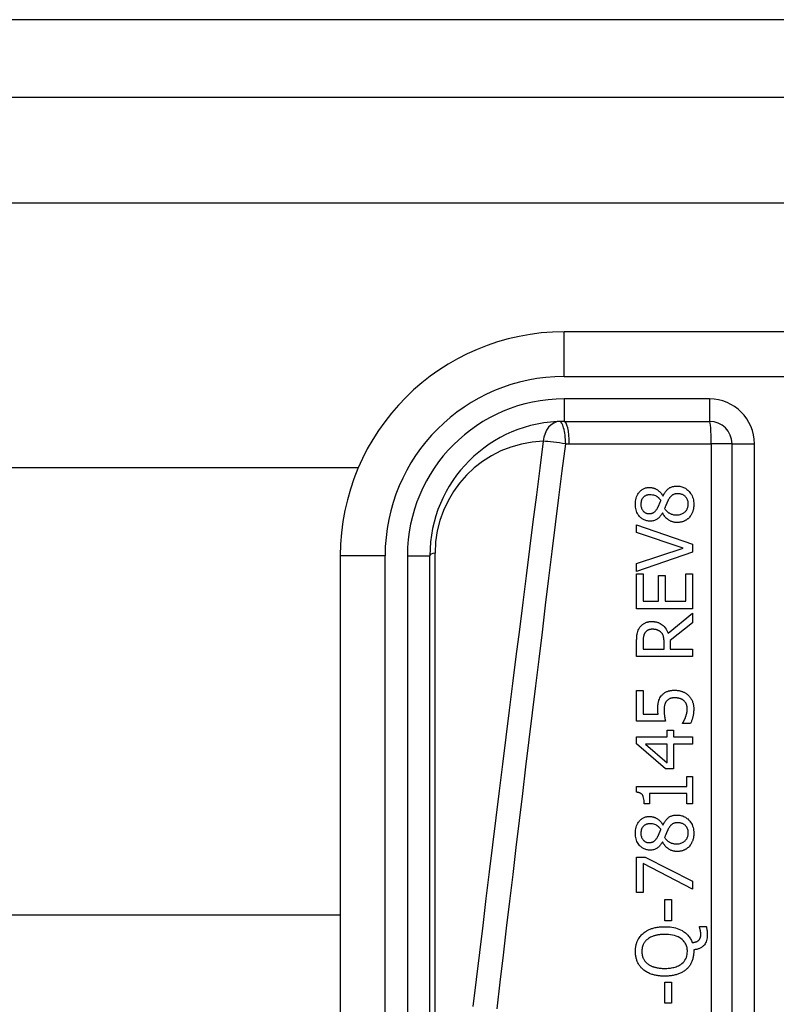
# Model space of a CAD drawing. Header units: inches. Extents: x 6 to 216, y 11 to 118.
# Tile 113 of 212: x 22.842 to 23.508, y 78.913 to 79.779. Entities that reach past the tile are written whole.
import ezdxf

# ---------------------------------------------------------------- set-up
doc = ezdxf.new("R2010")
doc.units = ezdxf.units.IN
doc.header["$MEASUREMENT"] = 0
doc.layers.add('Visible Edges(ANSI)', color=7, linetype='Continuous', lineweight=25)
doc.layers.add('Visible Tangent Edges(ANSI)', color=7, linetype='Continuous', lineweight=25)

msp = doc.modelspace()

# ---------------------------------------------------------------- linework, layer by layer
at = {"layer": 'Visible Edges(ANSI)'}
for p, q in [((41.3062, 79.77873), (5.7102, 79.77873)), ((5.7102, 79.71073), (41.3062, 79.71073)), ((23.69521, 79.50434), (23.32119, 79.50434)), ((23.32119, 79.4256), (23.44916, 79.4256)), ((23.46884, 79.40591), (23.46884, 78.75393)), ((6.44591, 79.38503), (23.14026, 79.38503)), ((23.40796, 79.35997), (23.40816, 79.35997)), ((23.40788, 79.34497), (23.40768, 79.34497)), ((23.38495, 79.32783), (23.38495, 79.33449)), ((23.38495, 79.33449), (23.43416, 79.31754)), ((23.42583, 79.31419), (23.38495, 79.32783)), ((23.38495, 79.30055), (23.42583, 79.31419)), ((23.43416, 79.31754), (23.43416, 79.31048)), ((23.12434, 79.30749), (23.12434, 78.65842)), ((23.20308, 78.65842), (23.20308, 79.30749)), ((23.43416, 79.31048), (23.38495, 79.29353)), ((23.38495, 79.29353), (23.38495, 79.30055)), ((23.38495, 79.29161), (23.39077, 79.29161)), ((23.38495, 79.26083), (23.38495, 79.29161)), ((23.39077, 79.29161), (23.39077, 79.26737)), ((23.40425, 79.26737), (23.40425, 79.28998)), ((23.40425, 79.28998), (23.41008, 79.28998)), ((23.41008, 79.28998), (23.41008, 79.26737)), ((23.42834, 79.26737), (23.42834, 79.29161)), ((23.42834, 79.29161), (23.43416, 79.29161)), ((23.43416, 79.29161), (23.43416, 79.26083)), ((23.43416, 79.26083), (23.38495, 79.26083)), ((23.39077, 79.26737), (23.40425, 79.26737)), ((23.41008, 79.26737), (23.42834, 79.26737)), ((23.41275, 79.23941), (23.43416, 79.25692)), ((23.43416, 79.25692), (23.43416, 79.24842)), ((23.43416, 79.24842), (23.41458, 79.23287)), ((23.38495, 79.21883), (23.38495, 79.23151)), ((23.39061, 79.23187), (23.39061, 79.22537)), ((23.40912, 79.22537), (23.40912, 79.23112)), ((23.41458, 79.23287), (23.41458, 79.22537)), ((23.43416, 79.21883), (23.38495, 79.21883)), ((23.39061, 79.22537), (23.40912, 79.22537)), ((23.41458, 79.22537), (23.43416, 79.22537)), ((23.43416, 79.22537), (23.43416, 79.21883)), ((23.38495, 79.16192), (23.38495, 79.18892)), ((23.38495, 79.18892), (23.39073, 79.18892)), ((23.39073, 79.18892), (23.39073, 79.16826)), ((23.39073, 79.16826), (23.40385, 79.16826)), ((23.41031, 79.16192), (23.38495, 79.16192)), ((23.42543, 79.15989), (23.42543, 79.16037)), ((23.43241, 79.15989), (23.42543, 79.15989)), ((23.38495, 79.14218), (23.38495, 79.14824)), ((23.38495, 79.14824), (23.41195, 79.14824)), ((23.41195, 79.14824), (23.41195, 79.15411)), ((23.41195, 79.15411), (23.41725, 79.15411)), ((23.41725, 79.15411), (23.41725, 79.14824)), ((23.41725, 79.14824), (23.43416, 79.14824)), ((23.43416, 79.14824), (23.43416, 79.1419)), ((23.41031, 79.12017), (23.38495, 79.14218)), ((23.41195, 79.1419), (23.39273, 79.1419)), ((23.39273, 79.1419), (23.41195, 79.12535)), ((23.41195, 79.12535), (23.41195, 79.1419)), ((23.41725, 79.1419), (23.41725, 79.12017)), ((23.43416, 79.1419), (23.41725, 79.1419)), ((23.41725, 79.12017), (23.41031, 79.12017)), ((23.42914, 79.10465), (23.42914, 79.11339)), ((23.42914, 79.11339), (23.43416, 79.11339)), ((23.43416, 79.11339), (23.43416, 79.08938)), ((23.38479, 79.09955), (23.38479, 79.10465)), ((23.38479, 79.10465), (23.42914, 79.10465)), ((23.39616, 79.09831), (23.39616, 79.08938)), ((23.42914, 79.09831), (23.39616, 79.09831)), ((23.42914, 79.08938), (23.42914, 79.09831)), ((23.39616, 79.08938), (23.39165, 79.08938)), ((23.43416, 79.08938), (23.42914, 79.08938)), ((23.40796, 79.07076), (23.40816, 79.07076)), ((23.40788, 79.05576), (23.40768, 79.05576)), ((23.38495, 79.01133), (23.38495, 79.04256)), ((23.38495, 79.04256), (23.39233, 79.04256)), ((23.39073, 79.03674), (23.39073, 79.01133)), ((23.43416, 79.01424), (23.39073, 79.03674)), ((23.39233, 79.04256), (23.43416, 79.02126)), ((23.43416, 79.02126), (23.43416, 79.01424)), ((23.39073, 79.01133), (23.38495, 79.01133)), ((23.40964, 78.98649), (23.40964, 79.00511)), ((23.40964, 79.00511), (23.41562, 79.00511)), ((23.41562, 79.00511), (23.41562, 78.98649)), ((23.12434, 78.99133), (6.44591, 78.99133)), ((23.41562, 78.98649), (23.40964, 78.98649)), ((23.44027, 78.98059), (23.44027, 78.98146)), ((23.44027, 78.98146), (23.44621, 78.98146)), ((23.4352, 78.96104), (23.4352, 78.95953)), ((23.40964, 78.91402), (23.40964, 78.93265)), ((23.40964, 78.93265), (23.41562, 78.93265)), ((23.41562, 78.93265), (23.41562, 78.91402)), ((23.41562, 78.91402), (23.40964, 78.91402))]:
    msp.add_line(p, q, dxfattribs=at)
at = {"layer": 'Visible Edges(ANSI)', "flags": 128}
for points in [[(23.38383, 79.35267), (23.38387, 79.354), (23.38398, 79.35533), (23.38419, 79.35664), (23.38448, 79.35794), (23.38488, 79.3592), (23.38538, 79.3604), (23.38593, 79.36144), (23.38649, 79.36233), (23.38706, 79.36308), (23.3876, 79.36371), (23.3881, 79.36422), (23.38862, 79.3647), (23.38916, 79.36514), (23.38972, 79.36555), (23.39031, 79.36592), (23.39092, 79.36625), (23.39156, 79.36654), (23.39221, 79.3668), (23.39288, 79.36701), (23.39356, 79.36718), (23.39425, 79.36731), (23.39495, 79.3674), (23.39565, 79.36745), (23.39636, 79.36747)], [(23.39636, 79.36747), (23.39681, 79.36746), (23.39726, 79.36743), (23.3977, 79.36739), (23.39815, 79.36732), (23.39859, 79.36725), (23.39902, 79.36715), (23.39946, 79.36704), (23.39989, 79.36691), (23.40031, 79.36677), (23.40074, 79.36661), (23.40118, 79.36642), (23.40167, 79.3662), (23.4022, 79.36593), (23.40276, 79.36562), (23.40335, 79.36525), (23.40394, 79.36483), (23.40454, 79.36436), (23.40514, 79.36383), (23.4057, 79.36326), (23.40623, 79.36266), (23.40671, 79.36202), (23.40716, 79.36136), (23.40758, 79.36068), (23.40796, 79.35997)], [(23.40816, 79.35997), (23.4085, 79.36066), (23.40885, 79.36135), (23.40923, 79.36203), (23.40964, 79.36269), (23.41007, 79.36333), (23.41053, 79.36396), (23.41102, 79.36456), (23.41153, 79.36513), (23.41207, 79.36568), (23.41263, 79.36617), (23.41318, 79.3666), (23.41372, 79.36697), (23.41426, 79.3673), (23.4148, 79.36757), (23.41534, 79.36781), (23.41589, 79.36801), (23.41644, 79.36819), (23.417, 79.36833), (23.41756, 79.36845), (23.41813, 79.36854), (23.41871, 79.36862), (23.41929, 79.36867), (23.41987, 79.36869), (23.42044, 79.3687)], [(23.42044, 79.3687), (23.42131, 79.36868), (23.42217, 79.36861), (23.42301, 79.3685), (23.42385, 79.36833), (23.42468, 79.36812), (23.4255, 79.36785), (23.4263, 79.36753), (23.42708, 79.36715), (23.42783, 79.36673), (23.42855, 79.36627), (23.42924, 79.36576), (23.4299, 79.36521), (23.43053, 79.36461), (23.43118, 79.36394), (23.43183, 79.36317), (23.43248, 79.36229), (23.4331, 79.36132), (23.43368, 79.36023), (23.43418, 79.35904), (23.43459, 79.35781), (23.4349, 79.35655), (23.43512, 79.35527), (23.43524, 79.35397), (23.43528, 79.35267)], [(23.39644, 79.36101), (23.39604, 79.361), (23.39565, 79.36097), (23.39526, 79.36093), (23.39487, 79.36087), (23.39449, 79.36079), (23.39411, 79.3607), (23.39374, 79.36058), (23.39337, 79.36044), (23.39301, 79.36028), (23.39266, 79.3601), (23.39232, 79.35991), (23.39199, 79.35969), (23.39167, 79.35946), (23.39137, 79.35922), (23.39108, 79.35895), (23.39078, 79.35866), (23.39042, 79.35825), (23.39003, 79.35772), (23.38964, 79.35704), (23.38928, 79.35623), (23.38901, 79.35536), (23.38883, 79.35446), (23.38873, 79.35355), (23.3887, 79.35263)], [(23.40629, 79.3561), (23.40611, 79.35633), (23.40593, 79.35655), (23.40575, 79.35678), (23.40556, 79.357), (23.40537, 79.35722), (23.40517, 79.35743), (23.40497, 79.35764), (23.40477, 79.35785), (23.40456, 79.35806), (23.40435, 79.35825), (23.40413, 79.35845), (23.40391, 79.35864), (23.40368, 79.35882), (23.40345, 79.35899), (23.40322, 79.35916), (23.40298, 79.35932), (23.40274, 79.35948), (23.40236, 79.35969), (23.40178, 79.35998), (23.40098, 79.36029), (23.39998, 79.36059), (23.39881, 79.36083), (23.39763, 79.36096), (23.39644, 79.36101)], [(23.40322, 79.34916), (23.40329, 79.3493), (23.40338, 79.34946), (23.40348, 79.34964), (23.40358, 79.34984), (23.40369, 79.35006), (23.40381, 79.35029), (23.40394, 79.35054), (23.40407, 79.3508), (23.4042, 79.35107), (23.40434, 79.35136), (23.40448, 79.35166), (23.40463, 79.35197), (23.40477, 79.35229), (23.40492, 79.35262), (23.40507, 79.35295), (23.40522, 79.35329), (23.40536, 79.35364), (23.40551, 79.35399), (23.40565, 79.35434), (23.40578, 79.35469), (23.40592, 79.35505), (23.40605, 79.3554), (23.40617, 79.35575), (23.40629, 79.3561)], [(23.41263, 79.35614), (23.41254, 79.35598), (23.41245, 79.35583), (23.41237, 79.35566), (23.41228, 79.35549), (23.4122, 79.35531), (23.41211, 79.35513), (23.41202, 79.35493), (23.41193, 79.35473), (23.41183, 79.35451), (23.41173, 79.35428), (23.41163, 79.35403), (23.41152, 79.35377), (23.4114, 79.35349), (23.41128, 79.35319), (23.41115, 79.35288), (23.41102, 79.35254), (23.41087, 79.35218), (23.41072, 79.35179), (23.41055, 79.35138), (23.41038, 79.35095), (23.41019, 79.35049), (23.40999, 79.34999), (23.40978, 79.34947), (23.40956, 79.34892)], [(23.42108, 79.36192), (23.42055, 79.36191), (23.42002, 79.36188), (23.41948, 79.36183), (23.41895, 79.36175), (23.41843, 79.36164), (23.41792, 79.3615), (23.41742, 79.36133), (23.41696, 79.36113), (23.41656, 79.36091), (23.41619, 79.36068), (23.41586, 79.36044), (23.41556, 79.36018), (23.41529, 79.35992), (23.41502, 79.35964), (23.41475, 79.35934), (23.41449, 79.35903), (23.41424, 79.3587), (23.41399, 79.35836), (23.41375, 79.35801), (23.41351, 79.35765), (23.41328, 79.35728), (23.41306, 79.3569), (23.41284, 79.35652), (23.41263, 79.35614)], [(23.43037, 79.35275), (23.43035, 79.35353), (23.43028, 79.35431), (23.43015, 79.35508), (23.42997, 79.35583), (23.42972, 79.35657), (23.42941, 79.35727), (23.42907, 79.35789), (23.42871, 79.35844), (23.42832, 79.35893), (23.42794, 79.35935), (23.42755, 79.35973), (23.42714, 79.36007), (23.42671, 79.36039), (23.42626, 79.36067), (23.42579, 79.36093), (23.4253, 79.36115), (23.4248, 79.36134), (23.42428, 79.36151), (23.42376, 79.36164), (23.42323, 79.36175), (23.4227, 79.36183), (23.42216, 79.36188), (23.42162, 79.36191), (23.42108, 79.36192)], [(23.3968, 79.33784), (23.39605, 79.33785), (23.39531, 79.33791), (23.39458, 79.33802), (23.39385, 79.33816), (23.39314, 79.33835), (23.39243, 79.33858), (23.39174, 79.33887), (23.39107, 79.33919), (23.39043, 79.33956), (23.38981, 79.33997), (23.38922, 79.34042), (23.38865, 79.3409), (23.38811, 79.34142), (23.38754, 79.34202), (23.38696, 79.34273), (23.38637, 79.34354), (23.38581, 79.34446), (23.38528, 79.3455), (23.38481, 79.34663), (23.38444, 79.3478), (23.38417, 79.349), (23.38398, 79.35021), (23.38387, 79.35144), (23.38383, 79.35267)], [(23.3887, 79.35263), (23.38872, 79.35187), (23.3888, 79.35111), (23.38892, 79.35036), (23.38911, 79.34963), (23.38936, 79.34891), (23.38966, 79.34825), (23.38999, 79.34767), (23.39032, 79.34718), (23.39065, 79.34677), (23.39095, 79.34644), (23.39124, 79.34616), (23.39155, 79.3459), (23.39187, 79.34566), (23.3922, 79.34544), (23.39254, 79.34525), (23.3929, 79.34507), (23.39328, 79.34492), (23.39366, 79.34479), (23.39405, 79.34468), (23.39444, 79.3446), (23.39483, 79.34453), (23.39523, 79.34449), (23.39563, 79.34446), (23.39604, 79.34446)], [(23.39604, 79.34446), (23.3963, 79.34446), (23.39656, 79.34447), (23.39682, 79.34449), (23.39708, 79.34451), (23.39734, 79.34455), (23.3976, 79.34459), (23.39785, 79.34464), (23.39811, 79.3447), (23.39836, 79.34477), (23.39861, 79.34485), (23.39885, 79.34494), (23.3991, 79.34504), (23.39938, 79.34517), (23.39969, 79.34533), (23.40002, 79.34554), (23.40039, 79.34579), (23.40077, 79.3461), (23.40118, 79.34647), (23.40157, 79.34687), (23.40194, 79.3473), (23.40229, 79.34774), (23.40262, 79.3482), (23.40293, 79.34868), (23.40322, 79.34916)], [(23.40956, 79.34892), (23.4098, 79.34857), (23.41005, 79.34822), (23.41032, 79.34788), (23.41059, 79.34755), (23.41087, 79.34723), (23.41116, 79.34693), (23.41146, 79.34663), (23.41177, 79.34634), (23.4121, 79.34606), (23.41243, 79.34579), (23.41277, 79.34554), (23.41313, 79.34529), (23.41351, 79.34505), (23.41394, 79.3448), (23.41441, 79.34455), (23.41492, 79.34432), (23.41548, 79.34409), (23.41609, 79.34388), (23.41674, 79.3437), (23.4174, 79.34355), (23.41806, 79.34344), (23.41873, 79.34336), (23.41941, 79.34331), (23.42009, 79.3433)], [(23.42009, 79.3433), (23.42087, 79.34332), (23.42165, 79.34339), (23.42243, 79.3435), (23.42319, 79.34367), (23.42394, 79.34389), (23.42468, 79.34418), (23.42537, 79.34451), (23.426, 79.34487), (23.42657, 79.34525), (23.42708, 79.34566), (23.42754, 79.34606), (23.42795, 79.34648), (23.42834, 79.34691), (23.42869, 79.34736), (23.42901, 79.34783), (23.4293, 79.34832), (23.42956, 79.34883), (23.42978, 79.34937), (23.42997, 79.34991), (23.43012, 79.35047), (23.43023, 79.35103), (23.43031, 79.3516), (23.43036, 79.35217), (23.43037, 79.35275)], [(23.43528, 79.35267), (23.43528, 79.35223), (23.43526, 79.35179), (23.43524, 79.35135), (23.43521, 79.35092), (23.43518, 79.35048), (23.43513, 79.35004), (23.43507, 79.34961), (23.43501, 79.34918), (23.43493, 79.34875), (23.43485, 79.34832), (23.43475, 79.34789), (23.43464, 79.34747), (23.43453, 79.34705), (23.4344, 79.34663), (23.43426, 79.34621), (23.43411, 79.34579), (23.43391, 79.34529), (23.43366, 79.34472), (23.43336, 79.3441), (23.43299, 79.34343), (23.43256, 79.34275), (23.4321, 79.34209), (23.43159, 79.34146), (23.43105, 79.34087)], [(23.40768, 79.34497), (23.40744, 79.34456), (23.40718, 79.34415), (23.40692, 79.34374), (23.40664, 79.34334), (23.40636, 79.34294), (23.40606, 79.34255), (23.40576, 79.34216), (23.40545, 79.34179), (23.40512, 79.34142), (23.40479, 79.34107), (23.40444, 79.34073), (23.40409, 79.3404), (23.40372, 79.34009), (23.40334, 79.33979), (23.40291, 79.33949), (23.40243, 79.33919), (23.40189, 79.3389), (23.40127, 79.33863), (23.40059, 79.33838), (23.39985, 79.33817), (23.39909, 79.33802), (23.39833, 79.33791), (23.39756, 79.33785), (23.3968, 79.33784)], [(23.42056, 79.33664), (23.42003, 79.33665), (23.41949, 79.33668), (23.41896, 79.33673), (23.41844, 79.3368), (23.41792, 79.33689), (23.4174, 79.337), (23.41689, 79.33713), (23.41638, 79.33728), (23.41588, 79.33746), (23.41538, 79.33765), (23.41487, 79.33787), (23.41433, 79.33813), (23.41377, 79.33844), (23.41319, 79.33879), (23.41259, 79.3392), (23.41199, 79.33966), (23.41138, 79.34019), (23.41078, 79.34077), (23.4102, 79.3414), (23.40967, 79.34207), (23.40917, 79.34276), (23.4087, 79.34347), (23.40828, 79.34421), (23.40788, 79.34497)], [(23.43105, 79.34087), (23.43076, 79.34057), (23.43046, 79.34029), (23.43015, 79.34001), (23.42984, 79.33975), (23.42952, 79.3395), (23.42919, 79.33925), (23.42885, 79.33902), (23.42851, 79.3388), (23.42816, 79.33859), (23.4278, 79.33839), (23.42743, 79.3382), (23.42706, 79.33802), (23.42668, 79.33785), (23.42627, 79.33769), (23.42583, 79.33752), (23.42534, 79.33736), (23.42482, 79.3372), (23.42425, 79.33706), (23.42366, 79.33693), (23.42304, 79.33682), (23.42243, 79.33674), (23.42181, 79.33668), (23.42119, 79.33665), (23.42056, 79.33664)], [(23.38495, 79.23151), (23.38495, 79.23189), (23.38495, 79.23227), (23.38496, 79.23266), (23.38497, 79.23305), (23.38498, 79.23345), (23.38499, 79.23384), (23.385, 79.23424), (23.38502, 79.23464), (23.38504, 79.23504), (23.38507, 79.23544), (23.3851, 79.23584), (23.38513, 79.23624), (23.38516, 79.23663), (23.3852, 79.23703), (23.38525, 79.23742), (23.38529, 79.2378), (23.38535, 79.23818), (23.3854, 79.23856), (23.38549, 79.23905), (23.38566, 79.23981), (23.38595, 79.24077), (23.38638, 79.24189), (23.38692, 79.24299), (23.38754, 79.24404)], [(23.38754, 79.24404), (23.38791, 79.24457), (23.38829, 79.24509), (23.3887, 79.24558), (23.38914, 79.24604), (23.38959, 79.24649), (23.39007, 79.24691), (23.39058, 79.24731), (23.39111, 79.24768), (23.39163, 79.24801), (23.39214, 79.24829), (23.39263, 79.24853), (23.3931, 79.24873), (23.39356, 79.2489), (23.39399, 79.24904), (23.39442, 79.24916), (23.39484, 79.24926), (23.39527, 79.24935), (23.3957, 79.24943), (23.39613, 79.24949), (23.39657, 79.24954), (23.397, 79.24957), (23.39744, 79.2496), (23.39787, 79.24961), (23.39831, 79.24962)], [(23.39883, 79.2428), (23.39856, 79.2428), (23.39828, 79.24279), (23.39801, 79.24277), (23.39774, 79.24275), (23.39747, 79.24272), (23.3972, 79.24268), (23.39693, 79.24264), (23.39667, 79.24258), (23.3964, 79.24252), (23.39614, 79.24245), (23.39588, 79.24238), (23.39563, 79.24229), (23.39537, 79.24219), (23.39512, 79.24208), (23.39484, 79.24196), (23.39456, 79.24181), (23.39426, 79.24163), (23.39396, 79.24143), (23.39365, 79.24119), (23.39334, 79.24092), (23.39305, 79.24064), (23.39278, 79.24034), (23.39253, 79.24002), (23.39229, 79.23969)], [(23.39831, 79.24962), (23.3988, 79.24961), (23.39929, 79.2496), (23.39978, 79.24957), (23.40027, 79.24952), (23.40075, 79.24947), (23.40123, 79.2494), (23.40171, 79.24931), (23.40219, 79.24921), (23.40267, 79.2491), (23.40314, 79.24897), (23.4036, 79.24882), (23.40406, 79.24866), (23.40452, 79.24848), (23.40508, 79.24823), (23.40576, 79.24788), (23.40656, 79.24741), (23.40744, 79.24679), (23.40838, 79.24602), (23.40932, 79.24509), (23.41018, 79.24408), (23.41096, 79.24299), (23.41164, 79.24184), (23.41224, 79.24065), (23.41275, 79.23941)], [(23.40657, 79.24001), (23.40635, 79.24023), (23.40612, 79.24045), (23.40588, 79.24065), (23.40564, 79.24085), (23.40539, 79.24103), (23.40514, 79.24121), (23.40488, 79.24138), (23.40461, 79.24153), (23.40433, 79.24168), (23.40405, 79.24181), (23.40376, 79.24194), (23.40346, 79.24206), (23.40314, 79.24218), (23.4028, 79.24228), (23.40245, 79.24238), (23.40208, 79.24247), (23.40169, 79.24255), (23.40129, 79.24262), (23.40088, 79.24268), (23.40047, 79.24272), (23.40006, 79.24276), (23.39965, 79.24278), (23.39924, 79.2428), (23.39883, 79.2428)], [(23.39229, 79.23969), (23.3921, 79.23939), (23.39193, 79.23909), (23.39177, 79.23878), (23.39162, 79.23846), (23.39149, 79.23814), (23.39137, 79.23781), (23.39126, 79.23748), (23.39116, 79.23714), (23.39107, 79.2368), (23.391, 79.23646), (23.39093, 79.2361), (23.39087, 79.23575), (23.39082, 79.23538), (23.39077, 79.23502), (23.39074, 79.23466), (23.3907, 79.23431), (23.39068, 79.23396), (23.39066, 79.23362), (23.39064, 79.23328), (23.39063, 79.23297), (23.39062, 79.23267), (23.39062, 79.23238), (23.39061, 79.23212), (23.39061, 79.23187)], [(23.40912, 79.23112), (23.40912, 79.2314), (23.40911, 79.23169), (23.40911, 79.23197), (23.4091, 79.23226), (23.40908, 79.23255), (23.40907, 79.23283), (23.40905, 79.23312), (23.40903, 79.23341), (23.409, 79.2337), (23.40897, 79.23399), (23.40894, 79.23427), (23.40891, 79.23456), (23.40887, 79.23484), (23.40882, 79.23513), (23.40878, 79.23541), (23.40872, 79.23569), (23.40867, 79.23597), (23.40861, 79.23625), (23.4085, 79.23667), (23.40832, 79.23724), (23.40803, 79.23793), (23.40763, 79.23868), (23.40714, 79.23937), (23.40657, 79.24001)], [(23.40357, 79.17273), (23.40358, 79.17309), (23.40358, 79.17345), (23.40359, 79.17381), (23.4036, 79.17418), (23.40361, 79.17455), (23.40363, 79.17492), (23.40365, 79.17529), (23.40368, 79.17567), (23.40371, 79.17604), (23.40375, 79.17641), (23.40379, 79.17678), (23.40384, 79.17715), (23.40389, 79.17752), (23.40394, 79.17788), (23.40401, 79.17824), (23.40408, 79.1786), (23.40415, 79.17895), (23.40424, 79.17932), (23.40439, 79.17987), (23.40464, 79.18059), (23.405, 79.18145), (23.40548, 79.18238), (23.40603, 79.18328), (23.40665, 79.18414)], [(23.40665, 79.18414), (23.40704, 79.18464), (23.40747, 79.18512), (23.40791, 79.18557), (23.40837, 79.186), (23.40886, 79.1864), (23.40936, 79.18678), (23.40989, 79.18713), (23.41044, 79.18746), (23.41099, 79.18775), (23.41153, 79.188), (23.41205, 79.18821), (23.41256, 79.18839), (23.41307, 79.18855), (23.41356, 79.18868), (23.41405, 79.18879), (23.41454, 79.18888), (23.41503, 79.18896), (23.41553, 79.18903), (23.41603, 79.18908), (23.41653, 79.18913), (23.41703, 79.18916), (23.41753, 79.18918), (23.41803, 79.1892), (23.41853, 79.1892)], [(23.41849, 79.1825), (23.41821, 79.1825), (23.41794, 79.18249), (23.41766, 79.18248), (23.41739, 79.18247), (23.41711, 79.18245), (23.41684, 79.18242), (23.41657, 79.18239), (23.41631, 79.18235), (23.41604, 79.18231), (23.41578, 79.18226), (23.41553, 79.18221), (23.41527, 79.18215), (23.41503, 79.18208), (23.41478, 79.18201), (23.41455, 79.18193), (23.41431, 79.18184), (23.41407, 79.18173), (23.41376, 79.18159), (23.41339, 79.18139), (23.41299, 79.18114), (23.41256, 79.18084), (23.41214, 79.18049), (23.41175, 79.18012), (23.41139, 79.17971)], [(23.42651, 79.17999), (23.4263, 79.18016), (23.42609, 79.18032), (23.42587, 79.18048), (23.42565, 79.18063), (23.42543, 79.18077), (23.4252, 79.18091), (23.42497, 79.18104), (23.42474, 79.18117), (23.4245, 79.18129), (23.42426, 79.1814), (23.42402, 79.18151), (23.42378, 79.18161), (23.42353, 79.18171), (23.42328, 79.1818), (23.42301, 79.18188), (23.42271, 79.18197), (23.42237, 79.18207), (23.42197, 79.18216), (23.42153, 79.18225), (23.42103, 79.18233), (23.42048, 79.1824), (23.41987, 79.18245), (23.41921, 79.18249), (23.41849, 79.1825)], [(23.41853, 79.1892), (23.41902, 79.1892), (23.41951, 79.18918), (23.41999, 79.18915), (23.42048, 79.18911), (23.42096, 79.18906), (23.42144, 79.189), (23.42192, 79.18892), (23.4224, 79.18883), (23.42287, 79.18873), (23.42334, 79.18862), (23.42381, 79.18849), (23.42428, 79.18835), (23.42474, 79.1882), (23.4252, 79.18803), (23.42568, 79.18784), (23.42617, 79.18763), (23.42667, 79.18739), (23.42719, 79.18713), (23.42771, 79.18683), (23.42824, 79.1865), (23.42878, 79.18615), (23.42931, 79.18575), (23.42985, 79.18532), (23.43037, 79.18485)], [(23.43037, 79.18485), (23.4309, 79.18434), (23.4314, 79.18379), (23.43186, 79.18323), (23.4323, 79.18264), (23.4327, 79.18202), (23.43308, 79.18139), (23.43342, 79.18074), (23.43374, 79.18008), (23.434, 79.17944), (23.43423, 79.17884), (23.43441, 79.17828), (23.43457, 79.17776), (23.43469, 79.17729), (23.43479, 79.17687), (23.43487, 79.17646), (23.43494, 79.17606), (23.435, 79.17565), (23.43506, 79.17524), (23.4351, 79.17483), (23.43514, 79.17442), (23.43517, 79.17401), (23.43518, 79.1736), (23.4352, 79.17318), (23.4352, 79.17277)], [(23.41139, 79.17971), (23.41118, 79.17946), (23.41098, 79.1792), (23.41079, 79.17893), (23.41062, 79.17865), (23.41045, 79.17837), (23.4103, 79.17808), (23.41016, 79.17778), (23.41003, 79.17748), (23.40992, 79.17717), (23.40981, 79.17685), (23.40971, 79.17652), (23.40962, 79.17618), (23.40953, 79.17583), (23.40946, 79.17547), (23.40939, 79.17511), (23.40933, 79.17474), (23.40928, 79.17437), (23.40924, 79.17399), (23.4092, 79.1736), (23.40917, 79.17322), (23.40915, 79.17283), (23.40913, 79.17244), (23.40912, 79.17204), (23.40912, 79.17165)], [(23.4295, 79.17289), (23.42949, 79.17313), (23.42949, 79.17337), (23.42947, 79.17361), (23.42946, 79.17385), (23.42943, 79.17409), (23.4294, 79.17432), (23.42937, 79.17456), (23.42933, 79.17479), (23.42928, 79.17503), (23.42923, 79.17526), (23.42918, 79.17549), (23.42912, 79.17572), (23.42905, 79.17595), (23.42898, 79.17618), (23.42891, 79.17641), (23.42883, 79.17663), (23.42874, 79.17687), (23.4286, 79.17719), (23.4284, 79.1776), (23.42814, 79.17807), (23.4278, 79.17858), (23.4274, 79.17908), (23.42697, 79.17955), (23.42651, 79.17999)], [(23.40385, 79.16826), (23.40383, 79.16842), (23.40381, 79.16858), (23.40379, 79.16873), (23.40378, 79.16889), (23.40376, 79.16905), (23.40374, 79.16921), (23.40373, 79.16936), (23.40371, 79.16952), (23.4037, 79.16968), (23.40369, 79.16984), (23.40367, 79.17), (23.40366, 79.17015), (23.40365, 79.17031), (23.40364, 79.17047), (23.40363, 79.17065), (23.40362, 79.17084), (23.40361, 79.17105), (23.4036, 79.17127), (23.4036, 79.17149), (23.40359, 79.17173), (23.40358, 79.17197), (23.40358, 79.17222), (23.40358, 79.17248), (23.40357, 79.17273)], [(23.40912, 79.17165), (23.40912, 79.17121), (23.40913, 79.17077), (23.40914, 79.17033), (23.40916, 79.16989), (23.40919, 79.16945), (23.40922, 79.16901), (23.40925, 79.16858), (23.4093, 79.16814), (23.40934, 79.1677), (23.4094, 79.16725), (23.40945, 79.16681), (23.40952, 79.16636), (23.40958, 79.16591), (23.40965, 79.16547), (23.40972, 79.16504), (23.40979, 79.16461), (23.40987, 79.1642), (23.40994, 79.16381), (23.41001, 79.16343), (23.41008, 79.16308), (23.41014, 79.16274), (23.4102, 79.16244), (23.41026, 79.16216), (23.41031, 79.16192)], [(23.42543, 79.16037), (23.42551, 79.16047), (23.42559, 79.16059), (23.42567, 79.16072), (23.42576, 79.16086), (23.42586, 79.161), (23.42595, 79.16116), (23.42605, 79.16133), (23.42616, 79.1615), (23.42626, 79.16169), (23.42637, 79.16189), (23.42648, 79.16209), (23.42659, 79.16231), (23.42671, 79.16253), (23.42682, 79.16277), (23.42694, 79.16302), (23.42706, 79.16327), (23.42719, 79.16354), (23.42731, 79.16381), (23.42743, 79.1641), (23.42756, 79.16439), (23.42768, 79.1647), (23.42781, 79.16501), (23.42794, 79.16534), (23.42806, 79.16567)], [(23.42806, 79.16567), (23.42813, 79.16587), (23.4282, 79.16608), (23.42827, 79.16628), (23.42834, 79.16649), (23.4284, 79.16669), (23.42847, 79.1669), (23.42853, 79.16711), (23.4286, 79.16732), (23.42866, 79.16753), (23.42872, 79.16774), (23.42878, 79.16795), (23.42884, 79.16816), (23.4289, 79.16836), (23.42895, 79.16857), (23.42901, 79.16878), (23.42906, 79.16899), (23.42911, 79.1692), (23.42916, 79.16944), (23.42923, 79.16977), (23.42931, 79.1702), (23.42938, 79.17073), (23.42944, 79.17135), (23.42948, 79.17207), (23.4295, 79.17289)], [(23.4352, 79.17277), (23.4352, 79.17225), (23.43518, 79.17172), (23.43516, 79.1712), (23.43513, 79.17068), (23.43509, 79.17016), (23.43504, 79.16964), (23.43499, 79.16913), (23.43492, 79.16861), (23.43485, 79.16809), (23.43477, 79.16758), (23.43468, 79.16706), (23.43458, 79.16655), (23.43447, 79.16604), (23.43435, 79.16552), (23.43422, 79.165), (23.43408, 79.16445), (23.43393, 79.1639), (23.43376, 79.16333), (23.43357, 79.16276), (23.43337, 79.16218), (23.43316, 79.16161), (23.43293, 79.16103), (23.43268, 79.16046), (23.43241, 79.15989)], [(23.39165, 79.08938), (23.39162, 79.09076), (23.39153, 79.09212), (23.39135, 79.09343), (23.39109, 79.09468), (23.39072, 79.0958), (23.39034, 79.09663), (23.39, 79.09717), (23.38975, 79.09748), (23.38951, 79.09774), (23.38926, 79.09797), (23.389, 79.09818), (23.38872, 79.09838), (23.38843, 79.09856), (23.38812, 79.09872), (23.38781, 79.09887), (23.38749, 79.09899), (23.38716, 79.09911), (23.38683, 79.09921), (23.3865, 79.09929), (23.38616, 79.09936), (23.38582, 79.09943), (23.38548, 79.09948), (23.38513, 79.09952), (23.38479, 79.09955)], [(23.40816, 79.07076), (23.4085, 79.07145), (23.40885, 79.07214), (23.40923, 79.07281), (23.40964, 79.07348), (23.41007, 79.07412), (23.41053, 79.07474), (23.41102, 79.07534), (23.41153, 79.07592), (23.41207, 79.07646), (23.41263, 79.07695), (23.41318, 79.07738), (23.41372, 79.07776), (23.41426, 79.07808), (23.4148, 79.07836), (23.41534, 79.0786), (23.41589, 79.0788), (23.41644, 79.07897), (23.417, 79.07912), (23.41756, 79.07924), (23.41813, 79.07933), (23.41871, 79.0794), (23.41929, 79.07945), (23.41987, 79.07948), (23.42044, 79.07949)], [(23.42044, 79.07949), (23.42131, 79.07947), (23.42217, 79.0794), (23.42301, 79.07928), (23.42385, 79.07912), (23.42468, 79.07891), (23.4255, 79.07864), (23.4263, 79.07831), (23.42708, 79.07794), (23.42783, 79.07752), (23.42855, 79.07705), (23.42924, 79.07654), (23.4299, 79.07599), (23.43053, 79.0754), (23.43118, 79.07473), (23.43183, 79.07395), (23.43248, 79.07308), (23.4331, 79.0721), (23.43368, 79.07101), (23.43418, 79.06983), (23.43459, 79.0686), (23.4349, 79.06734), (23.43512, 79.06605), (23.43524, 79.06476), (23.43528, 79.06346)], [(23.38383, 79.06346), (23.38387, 79.06479), (23.38398, 79.06612), (23.38419, 79.06743), (23.38448, 79.06872), (23.38488, 79.06999), (23.38538, 79.07119), (23.38593, 79.07223), (23.38649, 79.07312), (23.38706, 79.07387), (23.3876, 79.07449), (23.3881, 79.07501), (23.38862, 79.07548), (23.38916, 79.07593), (23.38972, 79.07633), (23.39031, 79.0767), (23.39092, 79.07703), (23.39156, 79.07733), (23.39221, 79.07758), (23.39288, 79.0778), (23.39356, 79.07796), (23.39425, 79.07809), (23.39495, 79.07818), (23.39565, 79.07824), (23.39636, 79.07825)], [(23.39644, 79.07179), (23.39604, 79.07178), (23.39565, 79.07176), (23.39526, 79.07172), (23.39487, 79.07166), (23.39449, 79.07158), (23.39411, 79.07148), (23.39374, 79.07136), (23.39337, 79.07123), (23.39301, 79.07107), (23.39266, 79.07089), (23.39232, 79.07069), (23.39199, 79.07048), (23.39167, 79.07025), (23.39137, 79.07), (23.39108, 79.06974), (23.39078, 79.06944), (23.39042, 79.06904), (23.39003, 79.0685), (23.38964, 79.06783), (23.38928, 79.06702), (23.38901, 79.06614), (23.38883, 79.06525), (23.38873, 79.06433), (23.3887, 79.06342)], [(23.39636, 79.07825), (23.39681, 79.07824), (23.39726, 79.07822), (23.3977, 79.07817), (23.39815, 79.07811), (23.39859, 79.07803), (23.39902, 79.07794), (23.39946, 79.07782), (23.39989, 79.0777), (23.40031, 79.07755), (23.40074, 79.07739), (23.40118, 79.07721), (23.40167, 79.07698), (23.4022, 79.07672), (23.40276, 79.0764), (23.40335, 79.07604), (23.40394, 79.07562), (23.40454, 79.07515), (23.40514, 79.07461), (23.4057, 79.07404), (23.40623, 79.07344), (23.40671, 79.07281), (23.40716, 79.07215), (23.40758, 79.07147), (23.40796, 79.07076)], [(23.40629, 79.06689), (23.40611, 79.06711), (23.40593, 79.06734), (23.40575, 79.06756), (23.40556, 79.06778), (23.40537, 79.068), (23.40517, 79.06822), (23.40497, 79.06843), (23.40477, 79.06864), (23.40456, 79.06884), (23.40435, 79.06904), (23.40413, 79.06923), (23.40391, 79.06942), (23.40368, 79.0696), (23.40345, 79.06978), (23.40322, 79.06995), (23.40298, 79.07011), (23.40274, 79.07026), (23.40236, 79.07048), (23.40178, 79.07076), (23.40098, 79.07108), (23.39998, 79.07138), (23.39881, 79.07162), (23.39763, 79.07175), (23.39644, 79.07179)], [(23.42108, 79.07271), (23.42055, 79.0727), (23.42002, 79.07267), (23.41948, 79.07262), (23.41895, 79.07254), (23.41843, 79.07243), (23.41792, 79.07229), (23.41742, 79.07211), (23.41696, 79.07192), (23.41656, 79.0717), (23.41619, 79.07147), (23.41586, 79.07122), (23.41556, 79.07097), (23.41529, 79.07071), (23.41502, 79.07043), (23.41475, 79.07013), (23.41449, 79.06982), (23.41424, 79.06949), (23.41399, 79.06915), (23.41375, 79.0688), (23.41351, 79.06844), (23.41328, 79.06807), (23.41306, 79.06769), (23.41284, 79.06731), (23.41263, 79.06693)], [(23.43037, 79.06354), (23.43035, 79.06432), (23.43028, 79.0651), (23.43015, 79.06586), (23.42997, 79.06662), (23.42972, 79.06736), (23.42941, 79.06806), (23.42907, 79.06868), (23.42871, 79.06923), (23.42832, 79.06972), (23.42794, 79.07014), (23.42755, 79.07051), (23.42714, 79.07086), (23.42671, 79.07117), (23.42626, 79.07146), (23.42579, 79.07171), (23.4253, 79.07194), (23.4248, 79.07213), (23.42428, 79.07229), (23.42376, 79.07243), (23.42323, 79.07253), (23.4227, 79.07261), (23.42216, 79.07267), (23.42162, 79.0727), (23.42108, 79.07271)], [(23.3968, 79.04862), (23.39605, 79.04864), (23.39531, 79.0487), (23.39458, 79.0488), (23.39385, 79.04895), (23.39314, 79.04913), (23.39243, 79.04937), (23.39174, 79.04965), (23.39107, 79.04998), (23.39043, 79.05035), (23.38981, 79.05076), (23.38922, 79.0512), (23.38865, 79.05169), (23.38811, 79.05221), (23.38754, 79.05281), (23.38696, 79.05351), (23.38637, 79.05432), (23.38581, 79.05525), (23.38528, 79.05629), (23.38481, 79.05742), (23.38444, 79.05859), (23.38417, 79.05978), (23.38398, 79.061), (23.38387, 79.06223), (23.38383, 79.06346)], [(23.3887, 79.06342), (23.38872, 79.06265), (23.3888, 79.0619), (23.38892, 79.06115), (23.38911, 79.06041), (23.38936, 79.05969), (23.38966, 79.05903), (23.38999, 79.05846), (23.39032, 79.05797), (23.39065, 79.05756), (23.39095, 79.05723), (23.39124, 79.05695), (23.39155, 79.05669), (23.39187, 79.05645), (23.3922, 79.05623), (23.39254, 79.05603), (23.3929, 79.05586), (23.39328, 79.0557), (23.39366, 79.05558), (23.39405, 79.05547), (23.39444, 79.05538), (23.39483, 79.05532), (23.39523, 79.05528), (23.39563, 79.05525), (23.39604, 79.05524)], [(23.40322, 79.05995), (23.40329, 79.06009), (23.40338, 79.06025), (23.40348, 79.06043), (23.40358, 79.06063), (23.40369, 79.06084), (23.40381, 79.06107), (23.40394, 79.06132), (23.40407, 79.06158), (23.4042, 79.06186), (23.40434, 79.06215), (23.40448, 79.06245), (23.40463, 79.06276), (23.40477, 79.06308), (23.40492, 79.0634), (23.40507, 79.06374), (23.40522, 79.06408), (23.40536, 79.06442), (23.40551, 79.06477), (23.40565, 79.06512), (23.40578, 79.06548), (23.40592, 79.06583), (23.40605, 79.06619), (23.40617, 79.06654), (23.40629, 79.06689)], [(23.41263, 79.06693), (23.41254, 79.06677), (23.41245, 79.06661), (23.41237, 79.06645), (23.41228, 79.06628), (23.4122, 79.0661), (23.41211, 79.06592), (23.41202, 79.06572), (23.41193, 79.06551), (23.41183, 79.0653), (23.41173, 79.06507), (23.41163, 79.06482), (23.41152, 79.06456), (23.4114, 79.06428), (23.41128, 79.06398), (23.41115, 79.06366), (23.41102, 79.06332), (23.41087, 79.06296), (23.41072, 79.06258), (23.41055, 79.06217), (23.41038, 79.06173), (23.41019, 79.06127), (23.40999, 79.06078), (23.40978, 79.06026), (23.40956, 79.05971)], [(23.42009, 79.05409), (23.42087, 79.05411), (23.42165, 79.05417), (23.42243, 79.05429), (23.42319, 79.05446), (23.42394, 79.05468), (23.42468, 79.05496), (23.42537, 79.05529), (23.426, 79.05565), (23.42657, 79.05604), (23.42708, 79.05644), (23.42754, 79.05685), (23.42795, 79.05726), (23.42834, 79.05769), (23.42869, 79.05814), (23.42901, 79.05861), (23.4293, 79.05911), (23.42956, 79.05962), (23.42978, 79.06015), (23.42997, 79.0607), (23.43012, 79.06125), (23.43023, 79.06182), (23.43031, 79.06238), (23.43036, 79.06296), (23.43037, 79.06354)], [(23.43528, 79.06346), (23.43528, 79.06302), (23.43526, 79.06258), (23.43524, 79.06214), (23.43521, 79.0617), (23.43518, 79.06127), (23.43513, 79.06083), (23.43507, 79.0604), (23.43501, 79.05996), (23.43493, 79.05953), (23.43485, 79.05911), (23.43475, 79.05868), (23.43464, 79.05825), (23.43453, 79.05783), (23.4344, 79.05741), (23.43426, 79.057), (23.43411, 79.05657), (23.43391, 79.05608), (23.43366, 79.05551), (23.43336, 79.05489), (23.43299, 79.05422), (23.43256, 79.05354), (23.4321, 79.05288), (23.43159, 79.05225), (23.43105, 79.05165)], [(23.39604, 79.05524), (23.3963, 79.05525), (23.39656, 79.05526), (23.39682, 79.05527), (23.39708, 79.0553), (23.39734, 79.05533), (23.3976, 79.05538), (23.39785, 79.05543), (23.39811, 79.05549), (23.39836, 79.05556), (23.39861, 79.05564), (23.39885, 79.05573), (23.3991, 79.05583), (23.39938, 79.05596), (23.39969, 79.05612), (23.40002, 79.05633), (23.40039, 79.05658), (23.40077, 79.05689), (23.40118, 79.05725), (23.40157, 79.05766), (23.40194, 79.05808), (23.40229, 79.05853), (23.40262, 79.05899), (23.40293, 79.05946), (23.40322, 79.05995)], [(23.40768, 79.05576), (23.40744, 79.05535), (23.40718, 79.05494), (23.40692, 79.05453), (23.40664, 79.05412), (23.40636, 79.05372), (23.40606, 79.05333), (23.40576, 79.05295), (23.40545, 79.05257), (23.40512, 79.05221), (23.40479, 79.05186), (23.40444, 79.05152), (23.40409, 79.05119), (23.40372, 79.05088), (23.40334, 79.05058), (23.40291, 79.05028), (23.40243, 79.04998), (23.40189, 79.04969), (23.40127, 79.04941), (23.40059, 79.04917), (23.39985, 79.04896), (23.39909, 79.04881), (23.39833, 79.0487), (23.39756, 79.04864), (23.3968, 79.04862)], [(23.42056, 79.04743), (23.42003, 79.04744), (23.41949, 79.04746), (23.41896, 79.04751), (23.41844, 79.04758), (23.41792, 79.04767), (23.4174, 79.04778), (23.41689, 79.04792), (23.41638, 79.04807), (23.41588, 79.04824), (23.41538, 79.04844), (23.41487, 79.04866), (23.41433, 79.04892), (23.41377, 79.04923), (23.41319, 79.04958), (23.41259, 79.04999), (23.41199, 79.05045), (23.41138, 79.05097), (23.41078, 79.05156), (23.4102, 79.05219), (23.40967, 79.05285), (23.40917, 79.05354), (23.4087, 79.05426), (23.40828, 79.055), (23.40788, 79.05576)], [(23.40956, 79.05971), (23.4098, 79.05935), (23.41005, 79.05901), (23.41032, 79.05867), (23.41059, 79.05834), (23.41087, 79.05802), (23.41116, 79.05771), (23.41146, 79.05741), (23.41177, 79.05713), (23.4121, 79.05685), (23.41243, 79.05658), (23.41277, 79.05633), (23.41313, 79.05608), (23.41351, 79.05584), (23.41394, 79.05559), (23.41441, 79.05534), (23.41492, 79.0551), (23.41548, 79.05487), (23.41609, 79.05467), (23.41674, 79.05448), (23.4174, 79.05434), (23.41806, 79.05422), (23.41873, 79.05415), (23.41941, 79.0541), (23.42009, 79.05409)], [(23.43105, 79.05165), (23.43076, 79.05136), (23.43046, 79.05107), (23.43015, 79.0508), (23.42984, 79.05054), (23.42952, 79.05028), (23.42919, 79.05004), (23.42885, 79.04981), (23.42851, 79.04959), (23.42816, 79.04938), (23.4278, 79.04918), (23.42743, 79.04899), (23.42706, 79.04881), (23.42668, 79.04864), (23.42627, 79.04847), (23.42583, 79.04831), (23.42534, 79.04814), (23.42482, 79.04799), (23.42425, 79.04784), (23.42366, 79.04772), (23.42304, 79.04761), (23.42243, 79.04753), (23.42181, 79.04747), (23.42119, 79.04744), (23.42056, 79.04743)], [(23.38391, 78.95953), (23.38392, 78.96016), (23.38394, 78.9608), (23.38398, 78.96143), (23.38403, 78.96206), (23.3841, 78.96269), (23.38418, 78.96332), (23.38428, 78.96394), (23.3844, 78.96456), (23.38454, 78.96517), (23.38469, 78.96578), (23.38486, 78.96639), (23.38506, 78.96699), (23.38527, 78.96758), (23.3855, 78.96818), (23.38576, 78.96879), (23.38608, 78.96947), (23.38646, 78.9702), (23.38689, 78.97096), (23.38739, 78.97175), (23.38796, 78.97254), (23.38857, 78.97331), (23.38921, 78.97404), (23.38989, 78.97474), (23.39061, 78.9754)], [(23.39061, 78.9754), (23.39117, 78.97586), (23.39174, 78.9763), (23.39233, 78.97672), (23.39292, 78.97711), (23.39354, 78.97749), (23.39416, 78.97784), (23.3948, 78.97818), (23.39544, 78.97849), (23.3961, 78.97879), (23.39676, 78.97907), (23.39744, 78.97933), (23.39814, 78.97958), (23.39887, 78.97982), (23.39964, 78.98005), (23.40045, 78.98026), (23.40129, 78.98046), (23.40218, 78.98064), (23.40311, 78.98081), (23.40407, 78.98095), (23.40508, 78.98107), (23.40614, 78.98117), (23.40724, 78.98124), (23.4084, 78.98129), (23.4096, 78.9813)], [(23.4096, 78.97448), (23.40905, 78.97448), (23.40849, 78.97447), (23.40794, 78.97445), (23.40739, 78.97443), (23.40683, 78.97439), (23.40627, 78.97435), (23.40572, 78.9743), (23.40517, 78.97424), (23.40461, 78.97417), (23.40406, 78.97409), (23.40351, 78.97401), (23.40297, 78.97391), (23.40242, 78.9738), (23.40188, 78.97368), (23.40135, 78.97354), (23.40082, 78.9734), (23.40022, 78.97322), (23.39955, 78.973), (23.39881, 78.97273), (23.39802, 78.97241), (23.3972, 78.97202), (23.39636, 78.97157), (23.39551, 78.97105), (23.39468, 78.97046)], [(23.4096, 78.9813), (23.4112, 78.98128), (23.41281, 78.98119), (23.41442, 78.98104), (23.41602, 78.98083), (23.41761, 78.98053), (23.41918, 78.98016), (23.42072, 78.9797), (23.42222, 78.97914), (23.42362, 78.97853), (23.42488, 78.97787), (23.42602, 78.97719), (23.42704, 78.97649), (23.42794, 78.9758), (23.42872, 78.97512), (23.42942, 78.97446), (23.43006, 78.97378), (23.43067, 78.97307), (23.43124, 78.97233), (23.43177, 78.97156), (23.43227, 78.97076), (23.43271, 78.96994), (23.43312, 78.96909), (23.43348, 78.96823), (23.4338, 78.96735)], [(23.42962, 78.95957), (23.4296, 78.96041), (23.42953, 78.96125), (23.42943, 78.96207), (23.42928, 78.96289), (23.42907, 78.9637), (23.42882, 78.9645), (23.42851, 78.96528), (23.42816, 78.96604), (23.42775, 78.96676), (23.4273, 78.96746), (23.42681, 78.96812), (23.42627, 78.96875), (23.42567, 78.96937), (23.42493, 78.97005), (23.42398, 78.97079), (23.42282, 78.97155), (23.42141, 78.97229), (23.41982, 78.97295), (23.41817, 78.97347), (23.41649, 78.97386), (23.41478, 78.97415), (23.41306, 78.97434), (23.41132, 78.97445), (23.4096, 78.97448)], [(23.43943, 78.96922), (23.4396, 78.96938), (23.43976, 78.96954), (23.43991, 78.9697), (23.44006, 78.96988), (23.4402, 78.97005), (23.44034, 78.97024), (23.44046, 78.97043), (23.44058, 78.97062), (23.44069, 78.97082), (23.44079, 78.97103), (23.44088, 78.97125), (23.44097, 78.97147), (23.44105, 78.9717), (23.44112, 78.97194), (23.44118, 78.9722), (23.44124, 78.97248), (23.44128, 78.97277), (23.44132, 78.97307), (23.44136, 78.97337), (23.44138, 78.97367), (23.4414, 78.97398), (23.44141, 78.97428), (23.44142, 78.97458), (23.44142, 78.97488)], [(23.44142, 78.97488), (23.44142, 78.97505), (23.44141, 78.97522), (23.44141, 78.97539), (23.4414, 78.97556), (23.44138, 78.97574), (23.44137, 78.97591), (23.44135, 78.97608), (23.44133, 78.97626), (23.4413, 78.97643), (23.44128, 78.9766), (23.44125, 78.97678), (23.44122, 78.97695), (23.44119, 78.97712), (23.44115, 78.97729), (23.44112, 78.97746), (23.44109, 78.97763), (23.44105, 78.97779), (23.44101, 78.97796), (23.44096, 78.97818), (23.44087, 78.97855), (23.44075, 78.97904), (23.4406, 78.97957), (23.44044, 78.98011), (23.44027, 78.98059)], [(23.44621, 78.98146), (23.4463, 78.98106), (23.44639, 78.98067), (23.44647, 78.98028), (23.44654, 78.97991), (23.44661, 78.97954), (23.44667, 78.97918), (23.44673, 78.97883), (23.44678, 78.97849), (23.44683, 78.97817), (23.44687, 78.97786), (23.4469, 78.97757), (23.44694, 78.97728), (23.44697, 78.97699), (23.44699, 78.9767), (23.44702, 78.97641), (23.44704, 78.97613), (23.44706, 78.97584), (23.44708, 78.97555), (23.44709, 78.97526), (23.4471, 78.97497), (23.44711, 78.97468), (23.44712, 78.97439), (23.44712, 78.9741), (23.44712, 78.97381)], [(23.39468, 78.97046), (23.39427, 78.97013), (23.39388, 78.9698), (23.3935, 78.96944), (23.39314, 78.96908), (23.39279, 78.9687), (23.39246, 78.96831), (23.39214, 78.96791), (23.39184, 78.96749), (23.39155, 78.96705), (23.39129, 78.9666), (23.39104, 78.96614), (23.39082, 78.96567), (23.39061, 78.96519), (23.39042, 78.9647), (23.39025, 78.96421), (23.39011, 78.9637), (23.38998, 78.9632), (23.38987, 78.96269), (23.38978, 78.96217), (23.3897, 78.96165), (23.38965, 78.96114), (23.38961, 78.96061), (23.38958, 78.96009), (23.38958, 78.95957)], [(23.4338, 78.96735), (23.43401, 78.96736), (23.43422, 78.96739), (23.43442, 78.96741), (23.43463, 78.96744), (23.43483, 78.96746), (23.43504, 78.96749), (23.43524, 78.96753), (23.43545, 78.96757), (23.43565, 78.9676), (23.43586, 78.96765), (23.43606, 78.96769), (23.43626, 78.96774), (23.43646, 78.96779), (23.43666, 78.96785), (23.43686, 78.9679), (23.43706, 78.96796), (23.43727, 78.96803), (23.43753, 78.96813), (23.43782, 78.96824), (23.43815, 78.96839), (23.43848, 78.96856), (23.43881, 78.96875), (23.43913, 78.96897), (23.43943, 78.96922)], [(23.44712, 78.97381), (23.44709, 78.97264), (23.44698, 78.97148), (23.44678, 78.97033), (23.44649, 78.96921), (23.4461, 78.96811), (23.44563, 78.9671), (23.44512, 78.96624), (23.4446, 78.96549), (23.44409, 78.96487), (23.44361, 78.96437), (23.44313, 78.96392), (23.44262, 78.9635), (23.44209, 78.96312), (23.44153, 78.96277), (23.44096, 78.96246), (23.44036, 78.96218), (23.43974, 78.96193), (23.43912, 78.96172), (23.43848, 78.96154), (23.43783, 78.96138), (23.43718, 78.96126), (23.43652, 78.96116), (23.43586, 78.96109), (23.4352, 78.96104)], [(23.39061, 78.9437), (23.39007, 78.94419), (23.38954, 78.9447), (23.38904, 78.94523), (23.38855, 78.94578), (23.38809, 78.94634), (23.38766, 78.94692), (23.38724, 78.94752), (23.38685, 78.94814), (23.38648, 78.94877), (23.38614, 78.94943), (23.38582, 78.9501), (23.38552, 78.95078), (23.38526, 78.95147), (23.38501, 78.95217), (23.3848, 78.95288), (23.3846, 78.9536), (23.38444, 78.95433), (23.38429, 78.95506), (23.38417, 78.9558), (23.38408, 78.95654), (23.384, 78.95729), (23.38395, 78.95803), (23.38392, 78.95878), (23.38391, 78.95953)], [(23.38958, 78.95957), (23.38958, 78.95913), (23.3896, 78.95868), (23.38962, 78.95824), (23.38966, 78.9578), (23.38971, 78.95736), (23.38977, 78.95693), (23.38984, 78.95649), (23.38992, 78.95606), (23.39002, 78.95563), (23.39013, 78.95521), (23.39026, 78.95478), (23.3904, 78.95437), (23.39055, 78.95395), (23.39073, 78.95353), (23.39094, 78.95308), (23.39119, 78.95261), (23.39148, 78.95211), (23.39183, 78.95159), (23.39223, 78.95105), (23.39267, 78.95052), (23.39314, 78.95001), (23.39363, 78.94953), (23.39415, 78.94907), (23.39468, 78.94864)], [(23.4096, 78.94461), (23.41061, 78.94462), (23.41164, 78.94466), (23.41267, 78.94472), (23.4137, 78.94482), (23.41473, 78.94494), (23.41575, 78.9451), (23.41677, 78.94529), (23.41777, 78.94553), (23.41876, 78.9458), (23.41972, 78.94612), (23.4207, 78.9465), (23.42171, 78.94696), (23.42274, 78.94752), (23.42378, 78.94818), (23.4248, 78.94896), (23.42578, 78.94986), (23.42668, 78.95085), (23.42747, 78.95191), (23.42814, 78.95306), (23.42869, 78.95429), (23.42911, 78.95557), (23.4294, 78.95688), (23.42956, 78.95822), (23.42962, 78.95957)], [(23.4352, 78.95953), (23.43519, 78.95878), (23.43516, 78.95804), (23.43511, 78.9573), (23.43504, 78.95657), (23.43495, 78.95584), (23.43483, 78.95511), (23.4347, 78.95438), (23.43453, 78.95367), (23.43435, 78.95295), (23.43414, 78.95225), (23.4339, 78.95155), (23.43364, 78.95085), (23.43335, 78.95017), (23.43303, 78.9495), (23.43269, 78.94884), (23.43232, 78.94819), (23.43192, 78.94756), (23.4315, 78.94694), (23.43106, 78.94635), (23.43059, 78.94577), (23.4301, 78.94521), (23.42959, 78.94467), (23.42905, 78.94415), (23.4285, 78.94366)], [(23.39468, 78.94864), (23.39508, 78.94834), (23.3955, 78.94805), (23.39592, 78.94778), (23.39635, 78.94753), (23.39679, 78.94728), (23.39724, 78.94705), (23.39769, 78.94684), (23.39815, 78.94663), (23.39862, 78.94644), (23.39909, 78.94626), (23.39956, 78.94609), (23.40005, 78.94593), (23.40058, 78.94577), (23.40115, 78.94561), (23.40177, 78.94545), (23.40243, 78.9453), (23.40314, 78.94516), (23.40391, 78.94503), (23.40472, 78.94491), (23.40558, 78.94481), (23.4065, 78.94473), (23.40748, 78.94467), (23.40851, 78.94463), (23.4096, 78.94461)], [(23.4096, 78.93779), (23.4088, 78.9378), (23.408, 78.93782), (23.40719, 78.93785), (23.40639, 78.9379), (23.40558, 78.93797), (23.40478, 78.93805), (23.40398, 78.93815), (23.40318, 78.93826), (23.40239, 78.9384), (23.4016, 78.93855), (23.40081, 78.93873), (23.40004, 78.93892), (23.39927, 78.93914), (23.39851, 78.93938), (23.39774, 78.93965), (23.39695, 78.93995), (23.39616, 78.94028), (23.39536, 78.94065), (23.39456, 78.94106), (23.39375, 78.9415), (23.39295, 78.94198), (23.39216, 78.94251), (23.39138, 78.94308), (23.39061, 78.9437)], [(23.4285, 78.94366), (23.4279, 78.94316), (23.42729, 78.94269), (23.42666, 78.94225), (23.42602, 78.94183), (23.42536, 78.94144), (23.42468, 78.94106), (23.424, 78.94072), (23.4233, 78.94039), (23.42259, 78.94009), (23.42187, 78.9398), (23.42114, 78.93954), (23.42038, 78.93929), (23.41961, 78.93906), (23.41881, 78.93885), (23.418, 78.93865), (23.41716, 78.93848), (23.4163, 78.93832), (23.41541, 78.93818), (23.4145, 78.93807), (23.41357, 78.93797), (23.41262, 78.93789), (23.41164, 78.93784), (23.41063, 78.9378), (23.4096, 78.93779)]]:
    msp.add_lwpolyline(points, dxfattribs=at)
at = {"layer": 'Visible Edges(ANSI)'}
for centre, radius, start, end in [((23.32119, 79.30749), 0.19685, 90, 180), ((23.32119, 79.30749), 0.11811, 90, 180), ((23.44916, 79.40591), 0.01969, 0, 90)]:
    msp.add_arc(centre, radius, start, end, dxfattribs=at)
at = {"layer": 'Visible Tangent Edges(ANSI)'}
for p, q in [((5.7102, 79.61773), (41.3062, 79.61773)), ((23.32119, 79.46497), (23.32119, 79.50434)), ((23.32119, 79.46497), (23.69521, 79.46497)), ((23.32119, 79.44528), (23.32119, 79.4256)), ((23.44916, 79.44528), (23.32119, 79.44528)), ((23.44916, 79.44528), (23.44916, 79.4256)), ((23.32569, 79.40591), (23.45055, 79.40591)), ((23.45055, 79.40591), (23.45055, 78.75393)), ((23.46884, 79.40591), (23.45055, 79.40591)), ((23.46884, 79.40591), (23.48853, 79.40591)), ((23.48853, 78.75393), (23.48853, 79.40591)), ((23.16371, 79.30749), (23.12434, 79.30749)), ((23.16371, 78.65842), (23.16371, 79.30749)), ((23.1834, 79.30749), (23.20308, 79.30749)), ((23.1834, 79.30749), (23.1834, 78.65842)), ((23.20768, 78.76067), (23.20768, 79.30981))]:
    msp.add_line(p, q, dxfattribs=at)
at = {"layer": 'Visible Tangent Edges(ANSI)', "flags": 128}
for points in [[(23.30289, 79.40818), (23.29986, 79.38453), (23.29683, 79.36087), (23.29381, 79.33722), (23.2908, 79.31356), (23.2878, 79.2899), (23.28481, 79.26624), (23.28182, 79.24258), (23.27885, 79.21892), (23.27588, 79.19526), (23.27292, 79.1716), (23.26997, 79.14794), (23.26703, 79.12428), (23.2641, 79.10061), (23.26117, 79.07695), (23.25826, 79.05328), (23.25535, 79.02962), (23.25245, 79.00595), (23.24956, 78.98229), (23.24668, 78.95862), (23.24381, 78.93495), (23.24094, 78.91128)], [(23.26223, 78.90896), (23.26502, 78.93263), (23.26781, 78.9563), (23.27062, 78.97996), (23.27343, 79.00363), (23.27626, 79.0273), (23.27909, 79.05096), (23.28192, 79.07463), (23.28477, 79.09829), (23.28763, 79.12195), (23.29049, 79.14562), (23.29337, 79.16928), (23.29625, 79.19294), (23.29914, 79.2166), (23.30204, 79.24026), (23.30494, 79.26392), (23.30786, 79.28758), (23.31078, 79.31124), (23.31372, 79.33489), (23.31666, 79.35855), (23.31961, 79.3822), (23.32257, 79.40586)], [(23.32257, 79.40586), (23.3227, 79.40586), (23.32283, 79.40587), (23.32296, 79.40587), (23.32309, 79.40588), (23.32322, 79.40588), (23.32335, 79.40588), (23.32348, 79.40589), (23.32361, 79.40589), (23.32374, 79.40589), (23.32387, 79.40589), (23.324, 79.4059), (23.32413, 79.4059), (23.32426, 79.4059), (23.32439, 79.4059), (23.32452, 79.4059), (23.32465, 79.40591), (23.32478, 79.40591), (23.32491, 79.40591), (23.32504, 79.40591), (23.32517, 79.40591), (23.3253, 79.40591), (23.32543, 79.40591), (23.32556, 79.40591), (23.32569, 79.40591)]]:
    msp.add_lwpolyline(points, dxfattribs=at)
at = {"layer": 'Visible Tangent Edges(ANSI)'}
for centre, radius, start, end in [((23.32119, 79.30749), 0.15748, 90, 180), ((23.32119, 79.30749), 0.1378, 90, 180), ((23.44916, 79.40591), 0.03937, 0, 90), ((23.3061, 79.30981), 0.09843, 91.86625, 180)]:
    msp.add_arc(centre, radius, start, end, dxfattribs=at)
for centre, major_axis, ratio, start_param, end_param in [((23.31799, 79.40586), (-0.00064, 0.01967), 0.770235, 0, 1.427427), ((23.31799, 79.40586), (-0.00064, 0.01967), 0.232745, 4.704805, 6.283185), ((23.32119, 79.40591), (0, 0.01969), 0.228742, 4.712389, 6.283185), ((23.44916, 79.40591), (0, 0.01969), 0.07065, 4.712389, 6.283185), ((23.31799, 79.40586), (0.01952, -0.00251), 0.030516, 1.33773, 2.458093), ((23.22277, 79.30749), (-0.01969, 0), 0.183721, 5.58589, 6.283185)]:
    msp.add_ellipse(centre, major_axis=major_axis, ratio=ratio, start_param=start_param, end_param=end_param, dxfattribs=at)

doc.saveas('drawing.dxf')
